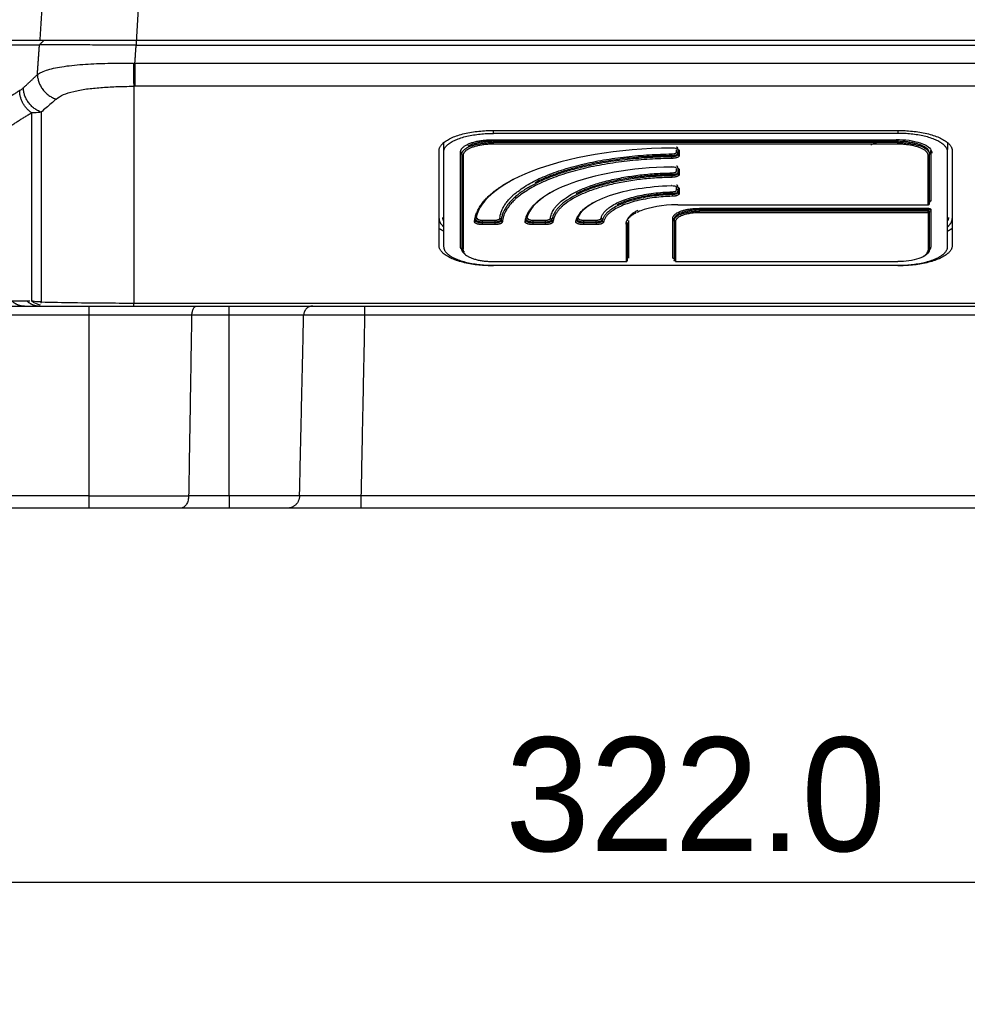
# Model space of a CAD drawing. Header units: millimetres. Extents: x 9946 to 11276, y -3292 to -1962.
# Tile 108 of 170: x 10882 to 10957, y -2381 to -2303. Entities that reach past the tile are written whole.
import ezdxf

# ---------------------------------------------------------------- set-up
doc = ezdxf.new("R2010")
doc.units = ezdxf.units.MM
doc.layers.add('ROXX NEO lite', color=7, linetype='Continuous', true_color=0x000000)
doc.dimstyles.get("Standard").update_dxf_attribs({"dimscale": 10, "dimtxt": 2.5, "dimasz": 3, "dimexe": 1, "dimexo": 0.5, "dimgap": 0.8, "dimtad": 1, "dimtoh": 1, "dimdec": 1, "dimzin": 1, "dimdsep": 46, "dimtxsty": 'Standard', "dimblk": 'OPEN90', "dimcen": 2.5, "dimadec": 1, "dimazin": 1, "dimtfac": 1, "dimtdec": 4, "dimtix": 1, "dimtofl": 0, "dimtmove": 1, "dimatfit": 3, "dimldrblk": 'OPEN90', "dimfxl": 1, "dimtolj": 1, "dimtzin": 1, "dimarcsym": 0})

# ---------------------------------------------------------------- blocks, each defined once
blk = doc.blocks.new('*D2')
at = {"layer": 'Defpoints', "color": 0}
for p in [(10752.196, -2185.885), (11119.696, -2185.885), (11119.696, -2408.445)]:
    blk.add_point(p, dxfattribs=at)
at = {"layer": 'ROXX NEO lite', "color": 0, "lineweight": -2}
for p, q in [((10752.196, -2191.886), (10752.196, -2411.446)), ((11119.696, -2191.886), (11119.696, -2411.446)), ((10758.197, -2408.445), (11113.695, -2408.445))]:
    blk.add_line(p, q, dxfattribs=at)
at = {"layer": 'ROXX NEO lite', "color": 0}
for points in [[(10758.197, -2407.445), (10758.197, -2409.445), (10752.196, -2408.445)], [(11113.695, -2409.445), (11113.695, -2407.445), (11119.696, -2408.445)]]:
    blk.add_solid(points, dxfattribs=at)
at = {"layer": 'ROXX NEO lite', "color": 0, "insert": (10935.946, -2401.544), "char_height": 9.0015, "attachment_point": 5}
blk.add_mtext('\\A1;367.5', dxfattribs=at)
blk = doc.blocks.new('*D13')
at = {"layer": 'Defpoints', "color": 0}
for p in [(10774.841, -2304.762), (11096.835, -2304.762), (11096.835, -2370.993)]:
    blk.add_point(p, dxfattribs=at)
at = {"layer": 'ROXX NEO lite', "color": 0, "lineweight": -2}
for p, q in [((10774.841, -2310.763), (10774.841, -2373.993)), ((11096.835, -2310.763), (11096.835, -2373.993)), ((10780.842, -2370.993), (11090.834, -2370.993))]:
    blk.add_line(p, q, dxfattribs=at)
at = {"layer": 'ROXX NEO lite', "color": 0}
for points in [[(10780.842, -2369.993), (10780.842, -2371.993), (10774.841, -2370.993)], [(11090.834, -2371.993), (11090.834, -2369.993), (11096.835, -2370.993)]]:
    blk.add_solid(points, dxfattribs=at)
at = {"layer": 'ROXX NEO lite', "color": 0, "insert": (10935.838, -2364.092), "char_height": 9.0015, "attachment_point": 5}
blk.add_mtext('\\A1;322.0', dxfattribs=at)

msp = doc.modelspace()

# ---------------------------------------------------------------- linework, layer by layer
at = {"layer": 'ROXX NEO lite', "color": 18, "lineweight": -3, "true_color": 0x000000}
for points, degree in [([(10884.741, -2291.127), (10884.348, -2297.758), (10883.955, -2304.389)], 2), ([(10892.153, -2294.802), (10891.869, -2299.596), (10891.585, -2304.389)], 2), ([(10883.955, -2304.389), (10881.106, -2304.389), (10878.257, -2304.389)], 2), ([(10878.257, -2304.717), (10881.092, -2304.717), (10883.927, -2304.717)], 2), ([(10883.761, -2307.076), (10883.844, -2305.897), (10883.927, -2304.717)], 2), ([(10883.927, -2304.717), (10884.093, -2304.553), (10884.26, -2304.389)], 2), ([(10891.578, -2304.745), (10890.902, -2304.739), (10889.548, -2304.741), (10887.631, -2304.732), (10885.997, -2304.726), (10884.702, -2304.722), (10884.131, -2304.716), (10883.927, -2304.717)], 3), ([(10891.585, -2304.389), (10890.895, -2304.389), (10889.565, -2304.389), (10887.667, -2304.389), (10886.029, -2304.389), (10884.734, -2304.389), (10884.165, -2304.389), (10883.955, -2304.389)], 3), ([(10891.477, -2306.18), (10891.527, -2305.462), (10891.578, -2304.745)], 2), ([(10891.578, -2304.389), (10891.578, -2304.567), (10891.578, -2304.745)], 2), ([(10891.578, -2304.745), (10935.838, -2304.745), (10980.099, -2304.745)], 2), ([(10980.092, -2304.389), (10935.838, -2304.389), (10891.585, -2304.389)], 2), ([(10883.761, -2307.076), (10883.964, -2306.932), (10884.526, -2306.677), (10885.804, -2306.405), (10887.577, -2306.238), (10889.284, -2306.175), (10890.655, -2306.169), (10891.353, -2306.178)], 3), ([(10891.353, -2306.178), (10891.355, -2306.546), (10891.364, -2307.35), (10891.378, -2307.862), (10891.384, -2307.999)], 3), ([(10891.477, -2306.18), (10935.838, -2306.18), (10980.2, -2306.18)], 2), ([(10882.362, -2308.347), (10880.307, -2309.627), (10878.253, -2310.908)], 2), ([(10891.384, -2307.999), (10891.384, -2316.578), (10891.384, -2325.156)], 2), ([(10980.2, -2307.999), (10935.838, -2307.999), (10891.477, -2307.999)], 2), ([(10885.25, -2309.013), (10885.118, -2309.131), (10884.852, -2309.365), (10884.455, -2309.708), (10884.191, -2309.934), (10884.058, -2310.045)], 3), ([(10879.19, -2312.655), (10881.244, -2311.374), (10883.299, -2310.094)], 2), ([(10884.058, -2310.045), (10883.968, -2310.063), (10883.791, -2310.09), (10883.537, -2310.106), (10883.377, -2310.1), (10883.299, -2310.094)], 3), ([(10883.299, -2310.094), (10883.299, -2317.54), (10883.299, -2324.987)], 2), ([(10884.058, -2310.045), (10884.058, -2317.555), (10884.058, -2325.065)], 2), ([(10919.838, -2311.498), (10935.838, -2311.498), (10951.838, -2311.498)], 2), ([(10919.838, -2311.727), (10919.838, -2311.623), (10919.838, -2311.519)], 2), ([(10951.838, -2311.727), (10935.838, -2311.727), (10919.838, -2311.727)], 2), ([(10951.838, -2311.505), (10951.838, -2311.616), (10951.838, -2311.727)], 2), ([(10915.883, -2312.476), (10915.894, -2312.839), (10915.904, -2313.201)], 2), ([(10919.838, -2312.227), (10935.68, -2312.227), (10951.521, -2312.227)], 2), ([(10951.838, -2312.357), (10935.838, -2312.357), (10919.838, -2312.357)], 2), ([(10951.838, -2312.45), (10935.838, -2312.45), (10919.838, -2312.45)], 2), ([(10951.838, -2312.58), (10935.838, -2312.58), (10919.838, -2312.58)], 2), ([(10955.773, -2313.201), (10955.784, -2312.826), (10955.794, -2312.452)], 2), ([(10915.538, -2320.601), (10915.538, -2316.855), (10915.538, -2313.108)], 2), ([(10915.904, -2313.201), (10915.904, -2316.947), (10915.904, -2320.693)], 2), ([(10917.238, -2320.693), (10917.238, -2316.947), (10917.238, -2313.201)], 2), ([(10917.338, -2313.387), (10917.338, -2317.133), (10917.338, -2320.879)], 2), ([(10934.338, -2313.204), (10934.338, -2313.113), (10934.338, -2313.021)], 2), ([(10934.438, -2313.015), (10934.438, -2313.202), (10934.438, -2313.39)], 2), ([(10934.538, -2313.108), (10934.538, -2313.295), (10934.538, -2313.483)], 2), ([(10954.438, -2313.201), (10954.438, -2315.149), (10954.438, -2317.097)], 2), ([(10955.773, -2320.693), (10955.773, -2316.947), (10955.773, -2313.201)], 2), ([(10956.138, -2313.108), (10956.138, -2316.855), (10956.138, -2320.601)], 2), ([(10917.438, -2313.479), (10917.438, -2317.194), (10917.438, -2320.908)], 2), ([(10933.956, -2313.577), (10933.956, -2313.531), (10933.956, -2313.484)], 2), ([(10954.238, -2317.375), (10954.238, -2315.427), (10954.238, -2313.479)], 2), ([(10954.338, -2317.283), (10954.338, -2315.373), (10954.338, -2313.463)], 2), ([(10933.962, -2315.077), (10933.962, -2315.03), (10933.962, -2314.984)], 2), ([(10934.338, -2314.704), (10934.338, -2314.609), (10934.338, -2314.513)], 2), ([(10934.438, -2314.539), (10934.438, -2314.714), (10934.438, -2314.89)], 2), ([(10934.538, -2314.607), (10934.538, -2314.779), (10934.538, -2314.95)], 2), ([(10933.977, -2316.577), (10933.977, -2316.531), (10933.977, -2316.485)], 2), ([(10934.338, -2316.205), (10934.338, -2316.08), (10934.338, -2315.955)], 2), ([(10934.438, -2316.08), (10934.438, -2316.235), (10934.438, -2316.391)], 2), ([(10934.538, -2316.108), (10934.538, -2316.296), (10934.538, -2316.483)], 2), ([(10934.438, -2317.375), (10944.338, -2317.375), (10954.238, -2317.375)], 2), ([(10936.138, -2317.659), (10945.188, -2317.659), (10954.238, -2317.659)], 2), ([(10936.138, -2317.882), (10936.138, -2317.836), (10936.138, -2317.789)], 2), ([(10954.238, -2317.789), (10945.188, -2317.789), (10936.138, -2317.789)], 2), ([(10954.238, -2317.882), (10945.188, -2317.882), (10936.138, -2317.882)], 2), ([(10954.238, -2318.012), (10945.188, -2318.012), (10936.138, -2318.012)], 2), ([(10954.238, -2317.789), (10954.238, -2317.836), (10954.238, -2317.882)], 2), ([(10954.238, -2318.012), (10954.238, -2319.492), (10954.238, -2320.971)], 2), ([(10954.338, -2320.879), (10954.338, -2319.399), (10954.338, -2317.919)], 2), ([(10954.438, -2317.734), (10954.438, -2319.214), (10954.438, -2320.693)], 2), ([(10919.947, -2318.818), (10919.447, -2318.818), (10918.947, -2318.818)], 2), ([(10919.947, -2318.818), (10919.947, -2318.772), (10919.947, -2318.726)], 2), ([(10922.949, -2318.818), (10922.949, -2318.772), (10922.949, -2318.726)], 2), ([(10923.95, -2318.818), (10923.45, -2318.818), (10922.949, -2318.818)], 2), ([(10923.95, -2318.726), (10923.95, -2318.772), (10923.95, -2318.818)], 2), ([(10926.456, -2318.526), (10926.456, -2318.545), (10926.456, -2318.563)], 2), ([(10926.955, -2318.818), (10926.955, -2318.772), (10926.955, -2318.726)], 2), ([(10927.958, -2318.818), (10927.456, -2318.818), (10926.955, -2318.818)], 2), ([(10927.958, -2318.818), (10927.958, -2318.772), (10927.958, -2318.726)], 2), ([(10928.456, -2318.553), (10928.456, -2318.599), (10928.456, -2318.646)], 2), ([(10930.438, -2321.778), (10930.438, -2320.298), (10930.438, -2318.818)], 2), ([(10930.538, -2318.633), (10930.538, -2320.113), (10930.538, -2321.592)], 2), ([(10934.038, -2321.592), (10934.038, -2320.019), (10934.038, -2318.446)], 2), ([(10934.138, -2318.538), (10934.138, -2318.585), (10934.138, -2318.631)], 2), ([(10934.138, -2318.698), (10934.138, -2320.238), (10934.138, -2321.778)], 2), ([(10934.238, -2318.724), (10934.238, -2320.297), (10934.238, -2321.871)], 2), ([(10919.947, -2318.949), (10919.447, -2318.949), (10918.947, -2318.949)], 2), ([(10923.95, -2318.949), (10923.45, -2318.949), (10922.949, -2318.949)], 2), ([(10927.958, -2318.949), (10927.456, -2318.949), (10926.955, -2318.949)], 2), ([(10930.338, -2318.911), (10930.338, -2320.391), (10930.338, -2321.871)], 2), ([(10917.346, -2320.849), (10917.351, -2320.874), (10917.36, -2320.899), (10917.373, -2320.924)], 3), ([(10919.838, -2321.871), (10925.088, -2321.871), (10930.338, -2321.871)], 2), ([(10934.127, -2321.642), (10934.144, -2321.65), (10934.186, -2321.659), (10934.227, -2321.66)], 3), ([(10934.238, -2321.871), (10943.038, -2321.871), (10951.838, -2321.871)], 2), ([(10919.838, -2322.167), (10935.838, -2322.167), (10951.838, -2322.167)], 2), ([(10882.958, -2325.013), (10882.363, -2325.013), (10881.768, -2325.013)], 2), ([(10884.058, -2325.065), (10883.97, -2325.067), (10883.795, -2325.062), (10883.542, -2325.036), (10883.378, -2325.005), (10883.299, -2324.987)], 3), ([(10884.02, -2325.319), (10883.764, -2325.266), (10883.513, -2325.149), (10883.299, -2324.987)], 3), ([(10884.058, -2325.065), (10884.05, -2325.103), (10884.043, -2325.138), (10884.037, -2325.17)], 3), ([(10884.058, -2325.065), (10884.929, -2325.09), (10886.64, -2325.12), (10889.081, -2325.151), (10890.632, -2325.153), (10891.384, -2325.156)], 3), ([(10876.56, -2325.389), (10876.66, -2325.389), (10876.88, -2325.389), (10877.245, -2325.389), (10877.633, -2325.389), (10878.036, -2325.389), (10878.449, -2325.389), (10878.865, -2325.389), (10879.283, -2325.389), (10879.698, -2325.389), (10880.105, -2325.389), (10880.493, -2325.389), (10880.855, -2325.389), (10881.191, -2325.389), (10881.511, -2325.389), (10881.824, -2325.389), (10882.137, -2325.389), (10882.444, -2325.389), (10882.639, -2325.389), (10882.734, -2325.389)], 3), ([(10882.734, -2325.389), (10883.328, -2325.389), (10883.923, -2325.389)], 2), ([(10891.384, -2325.156), (10935.838, -2325.156), (10980.293, -2325.156)], 2), ([(10891.384, -2325.389), (10935.838, -2325.389), (10980.293, -2325.389)], 2), ([(10887.838, -2326.119), (10880.838, -2326.119), (10873.838, -2326.119)], 2), ([(10887.838, -2326.119), (10887.838, -2333.267), (10887.838, -2340.415)], 2), ([(10895.962, -2326.119), (10895.937, -2327.706), (10895.885, -2330.88), (10895.807, -2335.645), (10895.755, -2338.825), (10895.729, -2340.415)], 3), ([(10898.938, -2326.119), (10897.45, -2326.119), (10895.962, -2326.119)], 2), ([(10898.938, -2340.415), (10898.938, -2333.267), (10898.938, -2326.119)], 2), ([(10904.503, -2340.415), (10904.665, -2333.267), (10904.827, -2326.119)], 2), ([(10962.025, -2326.119), (10935.838, -2326.119), (10909.651, -2326.119)], 2), ([(10887.838, -2340.415), (10880.838, -2340.415), (10873.838, -2340.415)], 2), ([(10895.729, -2340.415), (10895.727, -2340.53), (10895.698, -2340.768), (10895.561, -2341.103), (10895.344, -2341.332), (10895.163, -2341.389), (10895.067, -2341.389)], 3), ([(10898.938, -2340.415), (10897.334, -2340.415), (10895.729, -2340.415)], 2), ([(10962.316, -2340.415), (10935.838, -2340.415), (10909.361, -2340.415)], 2)]:
    msp.add_open_spline(points, degree=degree, dxfattribs=at)
for points, weights in [([(10891.477, -2306.18), (10891.477, -2307.503), (10891.477, -2307.999)], [1, 0.833885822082, 1]), ([(10882.647, -2308.124), (10883.204, -2307.611), (10883.761, -2307.076)], [1, 0.999978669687, 1]), ([(10883.761, -2307.076), (10883.813, -2308.55), (10885.25, -2309.013)], [1, 0.791069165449, 1]), ([(10883.299, -2310.094), (10882.363, -2309.465), (10882.362, -2308.347)], [1, 0.868436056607, 1]), ([(10884.058, -2310.045), (10882.691, -2309.548), (10882.647, -2308.124)], [1, 0.802447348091, 1]), ([(10915.538, -2313.108), (10915.538, -2311.498), (10919.838, -2311.498)], [1, 0.707106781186, 1]), ([(10915.904, -2313.201), (10915.904, -2311.727), (10919.838, -2311.727)], [1, 0.707106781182, 1]), ([(10951.838, -2311.498), (10956.138, -2311.498), (10956.138, -2313.108)], [1, 0.707106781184, 1]), ([(10955.773, -2313.201), (10955.773, -2311.727), (10951.838, -2311.727)], [1, 0.707106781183, 1]), ([(10917.238, -2313.201), (10917.238, -2312.227), (10919.838, -2312.227)], [1, 0.707106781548, 1]), ([(10917.338, -2313.387), (10917.338, -2312.45), (10919.838, -2312.45)], [1, 0.707106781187, 1]), ([(10919.838, -2312.58), (10917.516, -2312.58), (10917.44, -2313.45)], [1, 0.713887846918, 0.986751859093]), ([(10919.838, -2312.357), (10918.574, -2312.357), (10917.824, -2312.739)], [1, 0.826732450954, 0.858465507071]), ([(10919.838, -2312.227), (10919.838, -2312.265), (10919.838, -2312.357)], [1, 0.707106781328, 1]), ([(10919.838, -2312.58), (10919.838, -2312.543), (10919.838, -2312.45)], [1, 0.707106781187, 1]), ([(10951.838, -2312.227), (10951.838, -2312.265), (10951.838, -2312.357)], [1, 0.707106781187, 1]), ([(10951.838, -2312.45), (10954.338, -2312.45), (10954.338, -2313.387)], [1, 0.707106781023, 1]), ([(10951.838, -2312.58), (10951.838, -2312.543), (10951.838, -2312.45)], [1, 0.707106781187, 1]), ([(10954.238, -2313.479), (10954.238, -2312.58), (10951.838, -2312.58)], [1, 0.707106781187, 1]), ([(10954.294, -2313.118), (10953.911, -2312.366), (10951.867, -2312.357)], [0.934304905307, 0.746538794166, 0.995372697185]), ([(10917.238, -2313.201), (10917.338, -2313.201), (10917.338, -2313.294)], [1, 0.707106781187, 1]), ([(10917.438, -2313.479), (10917.375, -2313.479), (10917.348, -2313.426)], [1, 0.792125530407, 0.879319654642]), ([(10920.347, -2318.451), (10920.801, -2313.524), (10933.952, -2313.354)], [1, 0.731069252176, 1]), ([(10933.952, -2313.354), (10934.338, -2313.349), (10934.338, -2313.204)], [1, 0.719194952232, 1]), ([(10933.956, -2313.484), (10933.956, -2313.392), (10933.952, -2313.354)], [1, 0.707106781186, 1]), ([(10934.438, -2313.39), (10934.438, -2313.571), (10933.956, -2313.577)], [1, 0.719194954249, 1]), ([(10933.956, -2313.484), (10934.181, -2313.481), (10934.325, -2313.416)], [1, 0.845614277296, 0.860990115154]), ([(10934.438, -2312.922), (10934.438, -2312.83), (10934.338, -2312.83)], [1, 0.707106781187, 1]), ([(10934.338, -2313.204), (10934.402, -2313.204), (10934.429, -2313.258)], [1, 0.792125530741, 0.879319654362]), ([(10934.341, -2313.408), (10934.438, -2313.359), (10934.438, -2313.297)], [0.863478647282, 0.882941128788, 1]), ([(10934.404, -2312.966), (10934.538, -2313.028), (10934.538, -2313.108)], [0.979872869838, 0.932592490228, 1]), ([(10934.438, -2313.39), (10934.438, -2313.483), (10934.538, -2313.483)], [1, 0.707106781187, 1]), ([(10954.238, -2313.479), (10954.338, -2313.479), (10954.338, -2313.387)], [1, 0.707106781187, 1]), ([(10954.438, -2313.201), (10954.338, -2313.201), (10954.338, -2313.294)], [1, 0.707106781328, 1]), ([(10954.421, -2313.089), (10954.438, -2313.145), (10954.438, -2313.201)], [0.956914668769, 0.97658553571, 1]), ([(10933.959, -2313.707), (10920.994, -2313.875), (10920.547, -2318.732)], [1, 0.731069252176, 1]), ([(10933.956, -2313.484), (10927.137, -2313.572), (10923.121, -2315.638)], [1, 0.838870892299, 0.870821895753]), ([(10933.956, -2313.577), (10927.215, -2313.664), (10923.196, -2315.693)], [1, 0.840422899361, 0.870224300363]), ([(10933.959, -2313.707), (10933.956, -2313.67), (10933.956, -2313.577)], [1, 0.707106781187, 1]), ([(10934.538, -2313.483), (10934.538, -2313.7), (10933.959, -2313.707)], [1, 0.719194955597, 1]), ([(10924.35, -2318.453), (10924.787, -2315.018), (10933.958, -2314.854)], [1, 0.739976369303, 1]), ([(10933.962, -2314.984), (10929.204, -2315.069), (10926.382, -2316.507)], [1, 0.844474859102, 0.874994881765]), ([(10933.912, -2314.383), (10933.925, -2314.382), (10933.937, -2314.382)], [1, 0.995811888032, 0.992060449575]), ([(10933.917, -2314.327), (10933.927, -2314.327), (10933.937, -2314.327)], [1, 0.995820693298, 0.992076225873]), ([(10933.958, -2314.854), (10934.338, -2314.847), (10934.338, -2314.704)], [1, 0.723746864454, 1]), ([(10933.958, -2314.854), (10933.962, -2314.891), (10933.962, -2314.984)], [1, 0.707106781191, 1]), ([(10934.438, -2314.89), (10934.438, -2315.068), (10933.962, -2315.077)], [1, 0.723746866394, 1]), ([(10933.962, -2314.984), (10934.17, -2314.98), (10934.309, -2314.923)], [1, 0.857447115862, 0.862015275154]), ([(10934.538, -2314.982), (10934.538, -2315.197), (10933.967, -2315.207)], [1, 0.723746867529, 1]), ([(10934.438, -2314.422), (10934.438, -2314.329), (10934.338, -2314.329)], [1, 0.707106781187, 1]), ([(10934.341, -2314.908), (10934.401, -2314.878), (10934.424, -2314.841)], [0.865391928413, 0.87659032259, 0.923430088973]), ([(10934.404, -2314.465), (10934.538, -2314.527), (10934.538, -2314.607)], [0.978922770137, 0.932140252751, 1]), ([(10934.448, -2314.929), (10934.475, -2314.982), (10934.538, -2314.982)], [0.879319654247, 0.792125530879, 1]), ([(10918.347, -2318.717), (10918.508, -2316.846), (10921.467, -2315.339)], [1, 0.890716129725, 0.869751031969]), ([(10923.159, -2315.712), (10920.596, -2317.018), (10920.447, -2318.638)], [0.870515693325, 0.891414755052, 1]), ([(10933.962, -2315.077), (10924.883, -2315.239), (10924.45, -2318.64)], [1, 0.739976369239, 1]), ([(10933.967, -2315.207), (10924.978, -2315.367), (10924.55, -2318.735)], [1, 0.739976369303, 1]), ([(10933.962, -2315.077), (10933.962, -2315.169), (10933.967, -2315.207)], [1, 0.707106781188, 1]), ([(10922.35, -2318.714), (10922.51, -2317.337), (10924.69, -2316.226)], [1, 0.89422039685, 0.873589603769]), ([(10928.357, -2318.457), (10928.759, -2316.505), (10933.969, -2316.355)], [1, 0.7594044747, 1]), ([(10933.977, -2316.485), (10931.234, -2316.564), (10929.604, -2317.394)], [1, 0.85502391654, 0.884764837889]), ([(10933.905, -2315.828), (10933.922, -2315.828), (10933.94, -2315.828)], [1, 0.992866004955, 0.986963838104]), ([(10933.969, -2316.355), (10934.269, -2316.346), (10934.33, -2316.236)], [1, 0.772254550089, 0.934200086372]), ([(10933.969, -2316.355), (10933.977, -2316.392), (10933.977, -2316.485)], [1, 0.707106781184, 1]), ([(10934.438, -2316.391), (10934.438, -2316.564), (10933.977, -2316.577)], [1, 0.733799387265, 1]), ([(10933.977, -2316.485), (10934.175, -2316.479), (10934.309, -2316.424)], [1, 0.865035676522, 0.866925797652]), ([(10934.538, -2316.483), (10934.538, -2316.692), (10933.985, -2316.708)], [1, 0.733799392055, 1]), ([(10934.438, -2315.922), (10934.438, -2315.83), (10934.338, -2315.83)], [1, 0.707106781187, 1]), ([(10934.384, -2316.215), (10934.363, -2316.205), (10934.338, -2316.205)], [0.874624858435, 0.909103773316, 1]), ([(10934.341, -2316.409), (10934.438, -2316.359), (10934.438, -2316.298)], [0.86966963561, 0.886100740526, 1]), ([(10934.433, -2315.981), (10934.538, -2316.038), (10934.538, -2316.108)], [0.967507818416, 0.939591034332, 1]), ([(10934.438, -2316.391), (10934.438, -2316.483), (10934.538, -2316.483)], [1, 0.707106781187, 1]), ([(10926.356, -2318.709), (10926.514, -2317.826), (10927.912, -2317.114)], [1, 0.901310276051, 0.88138030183]), ([(10933.977, -2316.577), (10928.994, -2316.721), (10928.471, -2318.583)], [1, 0.764524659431, 0.989977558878]), ([(10933.985, -2316.708), (10928.945, -2316.853), (10928.556, -2318.741)], [1, 0.7594044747, 1]), ([(10933.977, -2316.577), (10933.977, -2316.67), (10933.985, -2316.708)], [1, 0.707106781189, 1]), ([(10954.4, -2317.141), (10954.34, -2317.172), (10954.238, -2317.172)], [0.858465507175, 0.826732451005, 1]), ([(10954.238, -2317.375), (10954.338, -2317.375), (10954.338, -2317.283)], [1, 0.707106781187, 1]), ([(10954.438, -2317.097), (10954.338, -2317.097), (10954.338, -2317.19)], [1, 0.707106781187, 1]), ([(10930.338, -2318.911), (10930.338, -2318.407), (10931.135, -2318.001)], [1, 0.880374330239, 0.85846550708]), ([(10930.444, -2318.647), (10930.511, -2318.172), (10931.296, -2317.799)], [0.979291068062, 0.872960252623, 0.856548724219]), ([(10934.038, -2318.446), (10934.038, -2317.659), (10936.138, -2317.659)], [1, 0.70710678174, 1]), ([(10936.138, -2317.789), (10934.138, -2317.789), (10934.138, -2318.538)], [1, 0.707106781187, 1]), ([(10936.138, -2318.012), (10934.238, -2318.012), (10934.238, -2318.724)], [1, 0.707106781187, 1]), ([(10934.563, -2318.17), (10935.164, -2317.882), (10936.138, -2317.882)], [0.856722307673, 0.832010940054, 1]), ([(10936.138, -2317.659), (10936.138, -2317.696), (10936.138, -2317.789)], [1, 0.707106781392, 1]), ([(10936.138, -2318.012), (10936.138, -2317.975), (10936.138, -2317.882)], [1, 0.707106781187, 1]), ([(10954.238, -2317.659), (10954.438, -2317.659), (10954.438, -2317.734)], [1, 0.707106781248, 1]), ([(10954.238, -2317.659), (10954.238, -2317.696), (10954.238, -2317.789)], [1, 0.707106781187, 1]), ([(10954.338, -2317.827), (10954.338, -2317.789), (10954.238, -2317.789)], [1, 0.707106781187, 1]), ([(10954.238, -2318.012), (10954.238, -2317.975), (10954.238, -2317.882)], [1, 0.707106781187, 1]), ([(10954.309, -2317.893), (10954.309, -2317.986), (10954.238, -2318.012)], [1, 0.707106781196, 1]), ([(10954.338, -2317.919), (10954.338, -2318.012), (10954.238, -2318.012)], [1, 0.707106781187, 1]), ([(10954.438, -2317.734), (10954.338, -2317.734), (10954.338, -2317.827)], [1, 0.707106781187, 1]), ([(10915.538, -2318.468), (10915.538, -2318.807), (10915.904, -2319.118)], [1, 0.919741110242, 0.883467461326]), ([(10915.909, -2318.656), (10915.838, -2318.517), (10915.838, -2318.375)], [0.934304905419, 0.962299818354, 1]), ([(10918.447, -2318.625), (10918.447, -2318.718), (10918.347, -2318.717)], [1, 0.70710678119, 1]), ([(10918.547, -2318.441), (10918.521, -2318.441), (10918.498, -2318.452)], [1, 0.902145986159, 0.869676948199]), ([(10918.947, -2318.818), (10918.947, -2318.911), (10918.947, -2318.949)], [1, 0.707106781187, 1]), ([(10919.947, -2318.596), (10920.334, -2318.596), (10920.347, -2318.451)], [1, 0.719194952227, 1]), ([(10919.947, -2318.726), (10920.43, -2318.726), (10920.447, -2318.545)], [1, 0.71919495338, 1]), ([(10920.447, -2318.638), (10920.43, -2318.818), (10919.947, -2318.818)], [1, 0.719194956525, 1]), ([(10920.547, -2318.732), (10920.527, -2318.949), (10919.947, -2318.949)], [1, 0.719194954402, 1]), ([(10919.947, -2318.818), (10919.947, -2318.911), (10919.947, -2318.949)], [1, 0.707106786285, 1]), ([(10920.347, -2318.451), (10920.41, -2318.452), (10920.437, -2318.505)], [1, 0.792633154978, 0.878895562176]), ([(10920.456, -2318.678), (10920.484, -2318.731), (10920.547, -2318.732)], [0.878895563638, 0.792633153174, 1]), ([(10922.399, -2318.703), (10922.376, -2318.714), (10922.35, -2318.714)], [0.869289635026, 0.901558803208, 1]), ([(10922.949, -2318.818), (10922.949, -2318.911), (10922.949, -2318.949)], [1, 0.707106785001, 1]), ([(10923.95, -2318.596), (10924.332, -2318.596), (10924.35, -2318.453)], [1, 0.723746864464, 1]), ([(10923.95, -2318.726), (10924.427, -2318.726), (10924.45, -2318.547)], [1, 0.723746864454, 1]), ([(10924.45, -2318.64), (10924.427, -2318.818), (10923.95, -2318.818)], [1, 0.723746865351, 1]), ([(10924.55, -2318.735), (10924.522, -2318.949), (10923.95, -2318.949)], [1, 0.72374686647, 1]), ([(10923.95, -2318.949), (10923.95, -2318.911), (10923.95, -2318.818)], [1, 0.70710678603, 1]), ([(10924.35, -2318.453), (10924.413, -2318.454), (10924.44, -2318.507)], [1, 0.792850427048, 0.878715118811]), ([(10924.46, -2318.68), (10924.487, -2318.733), (10924.55, -2318.735)], [0.878715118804, 0.792850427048, 1]), ([(10926.456, -2318.619), (10926.459, -2318.604), (10926.462, -2318.589)], [1, 0.99816221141, 0.996351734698]), ([(10926.506, -2318.447), (10926.529, -2318.435), (10926.556, -2318.436)], [0.86852801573, 0.900382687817, 1]), ([(10926.955, -2318.818), (10926.955, -2318.911), (10926.955, -2318.949)], [1, 0.707106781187, 1]), ([(10927.958, -2318.596), (10928.328, -2318.596), (10928.357, -2318.457)], [1, 0.733799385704, 1]), ([(10928.456, -2318.646), (10928.421, -2318.818), (10927.958, -2318.818)], [1, 0.733799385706, 1]), ([(10927.958, -2318.726), (10928.179, -2318.726), (10928.328, -2318.664)], [1, 0.851948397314, 0.868579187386]), ([(10928.556, -2318.741), (10928.513, -2318.949), (10927.958, -2318.949)], [1, 0.733799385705, 1]), ([(10927.958, -2318.818), (10927.958, -2318.911), (10927.958, -2318.949)], [1, 0.70710678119, 1]), ([(10928.446, -2318.512), (10928.419, -2318.459), (10928.357, -2318.457)], [0.878274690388, 0.79338404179, 1]), ([(10928.361, -2318.649), (10928.445, -2318.606), (10928.456, -2318.553)], [0.874765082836, 0.899255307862, 1]), ([(10928.456, -2318.646), (10928.456, -2318.738), (10928.556, -2318.741)], [1, 0.707106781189, 1]), ([(10930.438, -2318.818), (10930.438, -2318.911), (10930.338, -2318.911)], [1, 0.707106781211, 1]), ([(10930.438, -2318.818), (10930.438, -2318.797), (10930.44, -2318.777)], [1, 0.994244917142, 0.988715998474]), ([(10934.038, -2318.446), (10934.138, -2318.446), (10934.138, -2318.538)], [1, 0.707106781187, 1]), ([(10934.138, -2318.631), (10934.138, -2318.385), (10934.527, -2318.187)], [1, 0.880374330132, 0.858465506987]), ([(10934.238, -2318.724), (10934.138, -2318.724), (10934.138, -2318.631)], [1, 0.707106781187, 1]), ([(10955.838, -2318.375), (10955.838, -2318.511), (10955.773, -2318.645)], [1, 0.963740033, 0.936457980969]), ([(10955.783, -2319.109), (10956.138, -2318.802), (10956.138, -2318.468)], [0.884459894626, 0.920830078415, 1]), ([(10915.904, -2319.471), (10915.702, -2319.369), (10915.539, -2319.258)], [0.858119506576, 0.86248179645, 0.871011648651]), ([(10956.148, -2319.251), (10955.988, -2319.362), (10955.789, -2319.463)], [0.87155384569, 0.862956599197, 0.858465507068]), ([(10919.838, -2322.211), (10915.538, -2322.211), (10915.538, -2320.601)], [1, 0.707106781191, 1]), ([(10915.904, -2320.693), (10915.904, -2322.167), (10919.838, -2322.167)], [1, 0.707106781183, 1]), ([(10917.285, -2320.876), (10917.238, -2320.785), (10917.238, -2320.693)], [0.934304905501, 0.962299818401, 1]), ([(10917.438, -2320.971), (10917.338, -2320.971), (10917.338, -2320.879)], [1, 0.707106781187, 1]), ([(10917.6, -2321.296), (10917.381, -2321.131), (10917.345, -2320.947)], [0.876312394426, 0.90542614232, 0.971782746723]), ([(10917.438, -2320.971), (10917.438, -2321.871), (10919.838, -2321.871)], [1, 0.707106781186, 1]), ([(10956.138, -2320.601), (10956.138, -2322.211), (10951.838, -2322.211)], [1, 0.707106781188, 1]), ([(10951.838, -2322.167), (10955.773, -2322.167), (10955.773, -2320.693)], [1, 0.707106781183, 1]), ([(10953.809, -2321.485), (10954.238, -2321.253), (10954.238, -2320.971)], [0.860355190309, 0.88511445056, 1]), ([(10954.128, -2321.162), (10954.184, -2321.114), (10954.226, -2321.064)], [0.883768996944, 0.893183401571, 0.905531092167]), ([(10954.238, -2320.971), (10954.292, -2320.971), (10954.321, -2320.931)], [1, 0.819461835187, 0.861489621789]), ([(10954.438, -2320.693), (10954.438, -2320.808), (10954.367, -2320.92)], [1, 0.953341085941, 0.921548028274]), ([(10930.338, -2321.723), (10930.399, -2321.723), (10930.427, -2321.703)], [1, 0.856292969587, 1]), ([(10930.338, -2321.871), (10930.438, -2321.871), (10930.438, -2321.778)], [1, 0.707106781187, 1]), ([(10934.038, -2321.592), (10934.102, -2321.592), (10934.129, -2321.645)], [1, 0.792125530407, 0.879319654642]), ([(10934.171, -2321.846), (10934.138, -2321.819), (10934.138, -2321.778)], [0.853935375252, 0.846074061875, 1]), ([(10934.15, -2321.703), (10934.172, -2321.718), (10934.218, -2321.722)], [1, 0.88488235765, 0.954231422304]), ([(10881.768, -2325.013), (10882.201, -2325.389), (10882.734, -2325.389)], [1, 0.95184891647, 1]), ([(10882.958, -2325.013), (10883.39, -2325.389), (10883.923, -2325.389)], [1, 0.951848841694, 1]), ([(10887.838, -2325.389), (10887.838, -2325.389), (10887.838, -2326.119)], [1, 0.716301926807, 1]), ([(10891.384, -2325.389), (10891.384, -2325.389), (10891.384, -2325.156)], [1, 0.981626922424, 1]), ([(10898.938, -2326.119), (10898.938, -2325.389), (10898.938, -2325.389)], [1, 0.716301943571, 1]), ([(10905.55, -2325.389), (10904.845, -2325.389), (10904.827, -2326.119)], [1, 0.716348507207, 1]), ([(10909.652, -2325.389), (10909.652, -2325.389), (10909.651, -2326.119)], [1, 0.716375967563, 1]), ([(10895.962, -2326.119), (10893.439, -2326.119), (10887.838, -2326.119)], [1, 0.85162796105, 1]), ([(10904.827, -2326.119), (10903.607, -2326.119), (10898.938, -2326.119)], [1, 0.794085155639, 1]), ([(10887.838, -2340.415), (10887.838, -2341.389), (10887.838, -2341.389)], [1, 0.716301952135, 1]), ([(10887.838, -2340.415), (10893.368, -2340.415), (10895.729, -2340.415)], [1, 0.844679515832, 1]), ([(10904.503, -2340.415), (10903.443, -2340.415), (10898.938, -2340.415)], [1, 0.785921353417, 1]), ([(10898.938, -2340.415), (10898.938, -2341.389), (10898.938, -2341.389)], [1, 0.716301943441, 1]), ([(10904.503, -2340.415), (10904.478, -2341.389), (10903.532, -2341.389)], [1, 0.716301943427, 1]), ([(10909.361, -2340.415), (10909.361, -2341.389), (10909.361, -2341.389)], [1, 0.716303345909, 1])]:
    msp.add_rational_spline(points, weights, degree=2, dxfattribs=at)
for points, knots in [([(10882.362, -2308.347), (10882.379, -2308.32), (10882.461, -2308.289), (10882.548, -2308.21), (10882.614, -2308.155), (10882.647, -2308.124)], [-0.9271806, -0.9271806, -0.9271806, -0.9271806, -0.6272049, -0.3182172, 0, 0, 0, 0]), ([(10885.25, -2309.013), (10885.398, -2308.882), (10885.781, -2308.651), (10886.603, -2308.389), (10887.609, -2308.209), (10888.748, -2308.092), (10890.01, -2308.022), (10890.909, -2308.002), (10891.384, -2307.999)], [-8.046612, -8.046612, -8.046612, -8.046612, -6.652513, -5.301101, -3.943236, -2.669403, -1.411746, 0, 0, 0, 0]), ([(10949.702, -2312.627), (10949.809, -2312.572), (10949.928, -2312.523), (10950.057, -2312.479), (10950.582, -2312.3), (10951.264, -2312.209), (10951.964, -2312.221), (10952.663, -2312.233), (10953.32, -2312.348), (10953.8, -2312.546), (10954.243, -2312.729), (10954.538, -2312.993), (10954.538, -2313.294)], [1.616215, 1.616215, 1.616215, 1.616215, 2.155809, 2.155809, 2.155809, 4.281654, 4.281654, 4.281654, 6.408477, 6.408477, 6.408477, 8.433895, 8.433895, 8.433895, 8.433895]), ([(10933.92, -2312.89), (10929.716, -2312.941), (10925.721, -2313.61), (10922.815, -2314.753), (10920.08, -2315.829), (10918.568, -2317.214), (10918.446, -2318.632)], [0.126737, 0.126737, 0.126737, 0.126737, 12.940989, 12.940989, 12.940989, 24.907379, 24.907379, 24.907379, 24.907379]), ([(10934.396, -2312.982), (10934.333, -2312.944), (10934.207, -2312.908), (10934.066, -2312.896), (10934.023, -2312.892), (10933.98, -2312.89), (10933.937, -2312.89)], [0.4336756, 0.4336756, 0.4336756, 0.4336756, 0.8843791, 0.8843791, 0.8843791, 1.0174571, 1.0174571, 1.0174571, 1.0174571]), ([(10933.914, -2314.39), (10930.77, -2314.441), (10927.793, -2314.952), (10925.641, -2315.814), (10923.659, -2316.607), (10922.567, -2317.61), (10922.449, -2318.633)], [0.126934, 0.126934, 0.126934, 0.126934, 9.717929, 9.717929, 9.717929, 18.449677, 18.449677, 18.449677, 18.449677]), ([(10934.338, -2314.454), (10934.27, -2314.427), (10934.172, -2314.404), (10934.066, -2314.395), (10934.023, -2314.392), (10933.98, -2314.39), (10933.937, -2314.39)], [0.5450632, 0.5450632, 0.5450632, 0.5450632, 0.8843791, 0.8843791, 0.8843791, 1.0174571, 1.0174571, 1.0174571, 1.0174571]), ([(10933.901, -2315.891), (10932.091, -2315.936), (10930.362, -2316.21), (10929.011, -2316.672), (10927.491, -2317.191), (10926.613, -2317.89), (10926.462, -2318.598)], [0.923909, 0.923909, 0.923909, 0.923909, 6.495708, 6.495708, 6.495708, 12.693631, 12.693631, 12.693631, 12.693631]), ([(10934.414, -2315.994), (10934.376, -2315.967), (10934.296, -2315.933), (10934.197, -2315.914), (10934.118, -2315.899), (10934.029, -2315.891), (10933.94, -2315.89)], [0.9774839, 0.9774839, 0.9774839, 0.9774839, 1.3277534, 1.3277534, 1.3277534, 1.6047566, 1.6047566, 1.6047566, 1.6047566]), ([(10934.438, -2317.383), (10934.398, -2317.383), (10934.358, -2317.383), (10934.318, -2317.383), (10933.245, -2317.395), (10932.223, -2317.567), (10931.492, -2317.858), (10931.38, -2317.902), (10931.276, -2317.949), (10931.181, -2317.998)], [6.335864, 6.335864, 6.335864, 6.335864, 6.45842, 6.45842, 6.45842, 9.730485, 9.730485, 9.730485, 10.22412, 10.22412, 10.22412, 10.22412]), ([(10917.425, -2321.003), (10917.452, -2321.036), (10917.485, -2321.069), (10917.525, -2321.103), (10917.533, -2321.11), (10917.542, -2321.118), (10917.551, -2321.125)], [0.8568853, 0.8568853, 0.8568853, 0.8568853, 1.1739834, 1.1739834, 1.1739834, 1.242089, 1.242089, 1.242089, 1.242089]), ([(10954.335, -2320.934), (10954.317, -2321.075), (10954.231, -2321.206), (10954.099, -2321.318), (10953.95, -2321.444), (10953.742, -2321.551), (10953.485, -2321.639), (10953.029, -2321.794), (10952.444, -2321.878), (10951.838, -2321.878)], [0.119224, 0.119224, 0.119224, 0.119224, 1.043886, 1.043886, 1.043886, 2.075854, 2.075854, 2.075854, 3.923188, 3.923188, 3.923188, 3.923188]), ([(10883.155, -2325.007), (10883.125, -2325.009), (10883.062, -2325.012), (10882.994, -2325.013), (10882.958, -2325.013)], [0.3075764, 0.3075764, 0.3075764, 0.3075764, 0.4789382, 0.6626272, 0.6626272, 0.6626272, 0.6626272]), ([(10883.923, -2325.389), (10883.998, -2325.389), (10884.374, -2325.389), (10885.053, -2325.389), (10885.976, -2325.389), (10886.899, -2325.389), (10887.836, -2325.389), (10888.787, -2325.389), (10889.753, -2325.389), (10890.622, -2325.389), (10891.167, -2325.389), (10891.384, -2325.389)], [0, 0, 0, 0, 0.28025, 1.408779, 2.469618, 3.501292, 4.511911, 5.508927, 6.499888, 7.490808, 8.145432, 8.145432, 8.145432, 8.145432]), ([(10896.284, -2325.421), (10896.269, -2325.428), (10896.198, -2325.472), (10896.082, -2325.604), (10895.985, -2325.856), (10895.964, -2326.034), (10895.962, -2326.119)], [0.232758, 0.232758, 0.232758, 0.232758, 0.319311, 0.638623, 0.957934, 1.277246, 1.277246, 1.277246, 1.277246]), ([(10909.651, -2326.119), (10909.215, -2326.118), (10908.344, -2326.116), (10907.127, -2326.114), (10906.083, -2326.114), (10905.279, -2326.116), (10904.941, -2326.118), (10904.827, -2326.119)], [-6.578962, -6.578962, -6.578962, -6.578962, -5.263209, -3.947387, -2.631565, -1.315743, 0, 0, 0, 0]), ([(10909.651, -2326.119), (10909.619, -2327.717), (10909.554, -2330.906), (10909.457, -2335.671), (10909.393, -2338.836), (10909.361, -2340.415)], [-14.303659, -14.303659, -14.303659, -14.303659, -9.535773, -4.767886, 0, 0, 0, 0]), ([(10909.361, -2340.415), (10908.942, -2340.417), (10908.116, -2340.42), (10906.996, -2340.422), (10906.083, -2340.423), (10905.375, -2340.421), (10904.829, -2340.419), (10904.59, -2340.417), (10904.503, -2340.415)], [-6.70072, -6.70072, -6.70072, -6.70072, -5.436197, -4.212754, -3.099888, -2.104163, -1.112003, 0, 0, 0, 0])]:
    msp.add_open_spline(points, degree=3, knots=knots, dxfattribs=at)
at = {"layer": 'ROXX NEO lite', "color": 18, "true_color": 0x000000}
for points, degree in [([(10919.838, -2312.45), (10919.838, -2312.404), (10919.838, -2312.357)], 2), ([(10919.838, -2312.45), (10919.838, -2312.404), (10919.838, -2312.357)], 2), ([(10951.838, -2312.357), (10951.838, -2312.404), (10951.838, -2312.45)], 2), ([(10951.838, -2312.357), (10951.838, -2312.404), (10951.838, -2312.45)], 2), ([(10918.947, -2318.596), (10919.447, -2318.596), (10919.947, -2318.596)], 2), ([(10918.947, -2318.596), (10919.447, -2318.596), (10919.947, -2318.596)], 2), ([(10918.947, -2318.726), (10919.447, -2318.726), (10919.947, -2318.726)], 2), ([(10918.947, -2318.726), (10919.447, -2318.726), (10919.947, -2318.726)], 2), ([(10922.949, -2318.596), (10923.45, -2318.596), (10923.95, -2318.596)], 2), ([(10922.949, -2318.596), (10923.45, -2318.596), (10923.95, -2318.596)], 2), ([(10922.949, -2318.726), (10923.45, -2318.726), (10923.95, -2318.726)], 2), ([(10922.949, -2318.726), (10923.45, -2318.726), (10923.95, -2318.726)], 2), ([(10926.955, -2318.596), (10927.456, -2318.596), (10927.958, -2318.596)], 2), ([(10926.955, -2318.596), (10927.456, -2318.596), (10927.958, -2318.596)], 2), ([(10926.955, -2318.726), (10927.456, -2318.726), (10927.958, -2318.726)], 2), ([(10926.955, -2318.726), (10927.456, -2318.726), (10927.958, -2318.726)], 2), ([(10887.838, -2341.389), (10880.838, -2341.389), (10873.838, -2341.389)], 2), ([(10887.838, -2341.389), (10880.838, -2341.389), (10873.838, -2341.389)], 2), ([(10898.938, -2341.389), (10897.003, -2341.389), (10895.067, -2341.389)], 2), ([(10898.938, -2341.389), (10897.003, -2341.389), (10895.067, -2341.389)], 2), ([(10909.361, -2341.389), (10908.813, -2341.389), (10907.763, -2341.389), (10906.272, -2341.389), (10905.01, -2341.389), (10904.048, -2341.389), (10903.66, -2341.389), (10903.532, -2341.389)], 3), ([(10909.361, -2341.389), (10908.813, -2341.389), (10907.763, -2341.389), (10906.272, -2341.389), (10905.01, -2341.389), (10904.048, -2341.389), (10903.66, -2341.389), (10903.532, -2341.389)], 3), ([(10962.316, -2341.389), (10935.838, -2341.389), (10909.361, -2341.389)], 2), ([(10962.316, -2341.389), (10935.838, -2341.389), (10909.361, -2341.389)], 2)]:
    msp.add_open_spline(points, degree=degree, dxfattribs=at)
at = {"layer": 'ROXX NEO lite', "color": 18, "lineweight": -3, "true_color": 0x000000}
for points, weights, knots in [([(10918.947, -2318.949), (10918.692, -2318.949), (10918.515, -2318.88), (10918.339, -2318.812), (10918.347, -2318.717)], [1, 0.920762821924, 1, 0.920762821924, 1], [0, 0, 0, 0.480918, 0.480918, 0.961836, 0.961836, 0.961836]), ([(10918.947, -2318.818), (10918.735, -2318.818), (10918.587, -2318.761), (10918.44, -2318.704), (10918.447, -2318.625)], [1, 0.920762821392, 1, 0.920762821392, 1], [-0.80153, -0.80153, -0.80153, -0.400765, -0.400765, 0, 0, 0]), ([(10918.489, -2318.614), (10918.525, -2318.645), (10918.587, -2318.669), (10918.735, -2318.726), (10918.947, -2318.726)], [0.960904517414, 0.96493385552, 1, 0.920762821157, 1], [-0.5574126, -0.5574126, -0.5574126, -0.4155269, -0.4155269, -0.0949149, -0.0949149, -0.0949149]), ([(10918.547, -2318.441), (10918.541, -2318.504), (10918.659, -2318.55), (10918.777, -2318.596), (10918.947, -2318.596)], [1, 0.920762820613, 1, 0.920762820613, 1], [0, 0, 0, 0.320612, 0.320612, 0.641224, 0.641224, 0.641224]), ([(10922.949, -2318.949), (10922.693, -2318.949), (10922.516, -2318.879), (10922.339, -2318.81), (10922.35, -2318.714)], [1, 0.919664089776, 1, 0.919664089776, 1], [0, 0, 0, 0.4842865, 0.4842865, 0.968573, 0.968573, 0.968573]), ([(10922.949, -2318.818), (10922.736, -2318.818), (10922.588, -2318.761), (10922.441, -2318.703), (10922.45, -2318.623)], [1, 0.91966409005, 1, 0.91966409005, 1], [0, 0, 0, 0.4035721, 0.4035721, 0.8071441, 0.8071441, 0.8071441]), ([(10922.488, -2318.61), (10922.524, -2318.643), (10922.588, -2318.668), (10922.736, -2318.726), (10922.949, -2318.726)], [0.96011463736, 0.963201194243, 1, 0.91966408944, 1], [0.2187112, 0.2187112, 0.2187112, 0.4035721, 0.4035721, 0.8071441, 0.8071441, 0.8071441]), ([(10922.55, -2318.439), (10922.542, -2318.503), (10922.66, -2318.549), (10922.779, -2318.596), (10922.949, -2318.596)], [1, 0.919664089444, 1, 0.919664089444, 1], [0, 0, 0, 0.3228577, 0.3228577, 0.6457153, 0.6457153, 0.6457153]), ([(10926.955, -2318.949), (10926.695, -2318.949), (10926.517, -2318.877), (10926.339, -2318.806), (10926.356, -2318.709)], [1, 0.917368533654, 1, 0.917368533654, 1], [0, 0, 0, 0.4912537, 0.4912537, 0.9825075, 0.9825075, 0.9825075]), ([(10926.955, -2318.818), (10926.738, -2318.818), (10926.59, -2318.759), (10926.442, -2318.7), (10926.456, -2318.619)], [1, 0.917368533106, 1, 0.917368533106, 1], [-0.8187562, -0.8187562, -0.8187562, -0.4093781, -0.4093781, 0, 0, 0]), ([(10926.481, -2318.597), (10926.515, -2318.636), (10926.59, -2318.666), (10926.738, -2318.726), (10926.955, -2318.726)], [0.958801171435, 0.956486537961, 1, 0.917368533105, 1], [0.1938009, 0.1938009, 0.1938009, 0.4093781, 0.4093781, 0.8187562, 0.8187562, 0.8187562]), ([(10926.556, -2318.436), (10926.544, -2318.501), (10926.663, -2318.548), (10926.782, -2318.596), (10926.955, -2318.596)], [1, 0.917368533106, 1, 0.917368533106, 1], [0, 0, 0, 0.3275025, 0.3275025, 0.655005, 0.655005, 0.655005])]:
    msp.add_rational_spline(points, weights, degree=2, knots=knots, dxfattribs=at)
at = {"layer": 'ROXX NEO lite', "color": 18, "true_color": 0x000000}
for points, weights in [([(10918.947, -2318.596), (10918.947, -2318.633), (10918.947, -2318.726)], [1, 0.707106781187, 1]), ([(10918.947, -2318.596), (10918.947, -2318.633), (10918.947, -2318.726)], [1, 0.707106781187, 1]), ([(10919.947, -2318.596), (10919.947, -2318.633), (10919.947, -2318.726)], [1, 0.707106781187, 1]), ([(10919.947, -2318.596), (10919.947, -2318.633), (10919.947, -2318.726)], [1, 0.707106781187, 1]), ([(10922.949, -2318.596), (10922.949, -2318.633), (10922.949, -2318.726)], [1, 0.707106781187, 1]), ([(10922.949, -2318.596), (10922.949, -2318.633), (10922.949, -2318.726)], [1, 0.707106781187, 1]), ([(10923.95, -2318.726), (10923.95, -2318.633), (10923.95, -2318.596)], [1, 0.707106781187, 1]), ([(10923.95, -2318.726), (10923.95, -2318.633), (10923.95, -2318.596)], [1, 0.707106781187, 1]), ([(10926.955, -2318.596), (10926.955, -2318.633), (10926.955, -2318.726)], [1, 0.707106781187, 1]), ([(10926.955, -2318.596), (10926.955, -2318.633), (10926.955, -2318.726)], [1, 0.707106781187, 1]), ([(10927.958, -2318.726), (10927.958, -2318.633), (10927.958, -2318.596)], [1, 0.707106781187, 1]), ([(10927.958, -2318.726), (10927.958, -2318.633), (10927.958, -2318.596)], [1, 0.707106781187, 1]), ([(10895.067, -2341.389), (10893.182, -2341.389), (10887.838, -2341.389)], [1, 0.822441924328, 1]), ([(10895.067, -2341.389), (10893.182, -2341.389), (10887.838, -2341.389)], [1, 0.822441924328, 1]), ([(10903.532, -2341.389), (10902.657, -2341.389), (10898.938, -2341.389)], [1, 0.785921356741, 1]), ([(10903.532, -2341.389), (10902.657, -2341.389), (10898.938, -2341.389)], [1, 0.785921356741, 1])]:
    msp.add_rational_spline(points, weights, degree=2, dxfattribs=at)

# ---------------------------------------------------------------- dimensions: what is measured, and where the dimension line sits
at = {"layer": 'ROXX NEO lite', "color": 5, "true_color": 0x0000ff}
for base, p1, p2, picture, middle in [((11119.696, -2408.445), (10752.196, -2185.885), (11119.696, -2185.885), '*D2', (10935.946, -2401.544)), ((11096.835, -2370.993), (10774.841, -2304.762), (11096.835, -2304.762), '*D13', (10935.838, -2364.092))]:
    dim = msp.add_linear_dim(base=base, p1=p1, p2=p2, dimstyle='Standard', override={"dimscale": 3.0005, "dimtxt": 3, "dimasz": 2, "dimexe": 1, "dimexo": 2, "dimgap": 0.8, "dimtad": 1, "dimtih": 0, "dimtoh": 0, "dimdec": 1, "dimlfac": 1, "dimzin": 1, "dimtxsty": 'Standard', "dimsah": 0, "dimcen": 2.5, "dimadec": 1, "dimazin": 1, "dimtix": 0, "dimtmove": 0, "dimtzin": 1}, dxfattribs=at)
    dim.commit()
    dim.dimension.update_dxf_attribs({"geometry": picture, "text_midpoint": middle})

doc.saveas('drawing.dxf')
